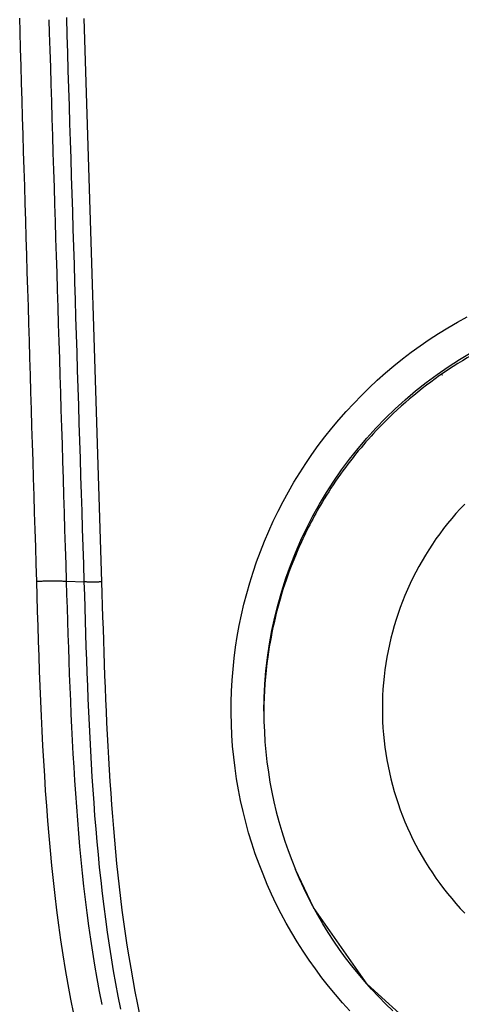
# Model space of a CAD drawing. Header units: millimetres. Extents: x 6 to 204, y 6 to 291.
# Tile 32 of 43: x 125.29 to 130.26, y 214.97 to 226.06. Entities that reach past the tile are written whole.
import ezdxf

# ---------------------------------------------------------------- set-up
doc = ezdxf.new("R2010")
doc.units = ezdxf.units.MM
doc.header["$LTSCALE"] = 19.36
doc.layers.get('0').update_dxf_attribs({"linetype": 'CONTINUOUS'})
doc.layers.add('03___PRT_ALL_CURVES', color=7, linetype='CONTINUOUS')

msp = doc.modelspace()

# ---------------------------------------------------------------- linework, layer by layer
for p, q in [((125.2981, 225.9263), (125.2937, 226.0759)), ((125.6306, 225.9114), (125.6262, 226.0601)), ((125.8284, 225.886), (125.8222, 226.0845)), ((126.2181, 219.7305), (126.0183, 226.0746)), ((125.3037, 225.733), (125.298, 225.9263)), ((125.6365, 225.7184), (125.6306, 225.9114)), ((125.8345, 225.6874), (125.8284, 225.886)), ((125.3094, 225.5396), (125.3037, 225.733)), ((125.6424, 225.5255), (125.6365, 225.7184)), ((125.8407, 225.4889), (125.8345, 225.6874)), ((125.3151, 225.3462), (125.3094, 225.5396)), ((125.6483, 225.3326), (125.6424, 225.5255)), ((125.8468, 225.2903), (125.8407, 225.4889)), ((125.3209, 225.1528), (125.3151, 225.3462)), ((125.6542, 225.1396), (125.6483, 225.3326)), ((125.853, 225.0918), (125.8468, 225.2903)), ((125.3266, 224.9594), (125.3209, 225.1528)), ((125.6601, 224.9467), (125.6542, 225.1396)), ((125.8592, 224.8932), (125.853, 225.0918)), ((125.3324, 224.766), (125.3266, 224.9594)), ((125.666, 224.7537), (125.6601, 224.9467)), ((125.8653, 224.6947), (125.8592, 224.8932)), ((125.3382, 224.5726), (125.3324, 224.766)), ((125.6719, 224.5608), (125.666, 224.7537)), ((125.8715, 224.4961), (125.8653, 224.6947)), ((125.344, 224.3792), (125.3382, 224.5726)), ((125.6779, 224.3678), (125.6719, 224.5608)), ((125.8777, 224.2976), (125.8715, 224.4961)), ((125.3498, 224.1859), (125.344, 224.3792)), ((125.6838, 224.1749), (125.6779, 224.3678)), ((125.8839, 224.0991), (125.8777, 224.2976)), ((125.3556, 223.9925), (125.3498, 224.1859)), ((125.6898, 223.982), (125.6838, 224.1749)), ((125.8901, 223.9005), (125.8839, 224.0991)), ((125.3615, 223.7991), (125.3556, 223.9925)), ((125.6958, 223.789), (125.6898, 223.982)), ((125.8962, 223.702), (125.8901, 223.9005)), ((125.3673, 223.6057), (125.3615, 223.7991)), ((125.7017, 223.5961), (125.6958, 223.789)), ((125.3731, 223.4123), (125.3673, 223.6057)), ((125.7077, 223.4031), (125.7017, 223.5961)), ((125.9024, 223.5034), (125.8962, 223.702)), ((125.9086, 223.3049), (125.9024, 223.5034)), ((125.379, 223.2189), (125.3731, 223.4123)), ((125.7137, 223.2102), (125.7077, 223.4031)), ((125.9148, 223.1063), (125.9086, 223.3049)), ((125.3849, 223.0255), (125.379, 223.2189)), ((125.7196, 223.0173), (125.7137, 223.2102)), ((125.921, 222.9078), (125.9148, 223.1063)), ((125.3908, 222.8322), (125.3849, 223.0255)), ((125.7256, 222.8243), (125.7196, 223.0173)), ((125.3966, 222.6388), (125.3908, 222.8322)), ((125.7316, 222.6314), (125.7256, 222.8243)), ((125.9272, 222.7093), (125.921, 222.9078)), ((125.9334, 222.5107), (125.9272, 222.7093)), ((125.4025, 222.4454), (125.3966, 222.6388)), ((125.7376, 222.4384), (125.7316, 222.6314)), ((125.9396, 222.3122), (125.9334, 222.5107)), ((125.4084, 222.252), (125.4025, 222.4454)), ((125.7436, 222.2455), (125.7376, 222.4384)), ((125.9458, 222.1136), (125.9396, 222.3122)), ((125.4143, 222.0586), (125.4084, 222.252)), ((125.7496, 222.0525), (125.7436, 222.2455)), ((125.4202, 221.8652), (125.4143, 222.0586)), ((125.7556, 221.8596), (125.7496, 222.0525)), ((125.952, 221.9151), (125.9458, 222.1136)), ((125.4261, 221.6719), (125.4202, 221.8652)), ((125.7615, 221.6667), (125.7556, 221.8596)), ((125.9582, 221.7166), (125.952, 221.9151)), ((125.9644, 221.518), (125.9582, 221.7166)), ((125.432, 221.4785), (125.4261, 221.6719)), ((125.7675, 221.4737), (125.7615, 221.6667)), ((125.9706, 221.3195), (125.9644, 221.518)), ((125.4379, 221.2851), (125.432, 221.4785)), ((125.7735, 221.2808), (125.7675, 221.4737)), ((125.4438, 221.0917), (125.4379, 221.2851)), ((125.7795, 221.0878), (125.7735, 221.2808)), ((125.9768, 221.1209), (125.9706, 221.3195)), ((125.4497, 220.8983), (125.4438, 221.0917)), ((125.7855, 220.8949), (125.7795, 221.0878)), ((125.983, 220.9224), (125.9768, 221.1209)), ((125.4556, 220.705), (125.4497, 220.8983)), ((125.7915, 220.702), (125.7855, 220.8949)), ((125.9892, 220.7238), (125.983, 220.9224)), ((125.9954, 220.5253), (125.9892, 220.7238)), ((125.4616, 220.5116), (125.4556, 220.705)), ((125.7974, 220.509), (125.7915, 220.702)), ((128.2015, 220.526), (128.2582, 220.6362)), ((125.4675, 220.3182), (125.4616, 220.5116)), ((125.8034, 220.3161), (125.7974, 220.509)), ((126.0016, 220.3268), (125.9954, 220.5253)), ((128.1474, 220.4144), (128.2015, 220.526)), ((128.0961, 220.3015), (128.1474, 220.4144)), ((125.4734, 220.1248), (125.4675, 220.3182)), ((125.8094, 220.1231), (125.8034, 220.3161)), ((126.0078, 220.1282), (126.0016, 220.3268)), ((128.0476, 220.1874), (128.0961, 220.3015)), ((128.002, 220.0722), (128.0476, 220.1874)), ((125.4793, 219.9314), (125.4734, 220.1248)), ((125.8154, 219.9302), (125.8094, 220.1231)), ((126.014, 219.9297), (126.0078, 220.1282)), ((127.9592, 219.9558), (128.002, 220.0722)), ((127.9193, 219.8384), (127.9592, 219.9558)), ((125.4852, 219.738), (125.4793, 219.9314)), ((125.8214, 219.7373), (125.8154, 219.9302)), ((126.0202, 219.7311), (126.014, 219.9297)), ((127.8824, 219.72), (127.9193, 219.8384)), ((125.4852, 219.738), (125.4957, 219.7385)), ((125.4902, 219.5694), (125.4852, 219.738)), ((125.4957, 219.7385), (125.5062, 219.7389)), ((125.5062, 219.7389), (125.5168, 219.7393)), ((125.5168, 219.7393), (125.5273, 219.7396)), ((125.5273, 219.7396), (125.5378, 219.74)), ((125.5378, 219.74), (125.5483, 219.7403)), ((125.5483, 219.7403), (125.5588, 219.7406)), ((125.5588, 219.7406), (125.5693, 219.7408)), ((125.5693, 219.7408), (125.5798, 219.741)), ((125.5798, 219.741), (125.5903, 219.7413)), ((125.5903, 219.7413), (125.6008, 219.7414)), ((125.6008, 219.7414), (125.6113, 219.7416)), ((125.6113, 219.7416), (125.6218, 219.7417)), ((125.6218, 219.7417), (125.6323, 219.7419)), ((125.6323, 219.7419), (125.6428, 219.742)), ((125.6428, 219.742), (125.6533, 219.742)), ((125.6533, 219.742), (125.6639, 219.7421)), ((125.6639, 219.7421), (125.6744, 219.7421)), ((125.6744, 219.7421), (125.6849, 219.7421)), ((125.6849, 219.7421), (125.6954, 219.7421)), ((125.6954, 219.7421), (125.7059, 219.742)), ((125.7059, 219.742), (125.7164, 219.7419)), ((125.7164, 219.7419), (125.7269, 219.7418)), ((125.7269, 219.7418), (125.7375, 219.7416)), ((125.7375, 219.7416), (125.748, 219.7413)), ((125.748, 219.7413), (125.7585, 219.741)), ((125.7585, 219.741), (125.769, 219.7406)), ((125.769, 219.7406), (125.7795, 219.7401)), ((125.7795, 219.7401), (125.79, 219.7396)), ((125.79, 219.7396), (125.8005, 219.739)), ((125.8005, 219.739), (125.8109, 219.7382)), ((125.8109, 219.7382), (125.8214, 219.7374)), ((125.8214, 219.7373), (126.0202, 219.7311)), ((125.8258, 219.5878), (125.8214, 219.7373)), ((126.0248, 219.5848), (126.0202, 219.7311)), ((126.0264, 219.7306), (126.0202, 219.7311)), ((126.0326, 219.7301), (126.0264, 219.7306)), ((126.0387, 219.7297), (126.0326, 219.7301)), ((126.0449, 219.7294), (126.0387, 219.7297)), ((126.0511, 219.7291), (126.0449, 219.7294)), ((126.0573, 219.7288), (126.0511, 219.7291)), ((126.0634, 219.7286), (126.0573, 219.7288)), ((126.0696, 219.7284), (126.0634, 219.7286)), ((126.0758, 219.7282), (126.0696, 219.7284)), ((126.082, 219.7281), (126.0758, 219.7282)), ((126.0882, 219.728), (126.082, 219.7281)), ((126.0944, 219.7279), (126.0882, 219.728)), ((126.1005, 219.7279), (126.0944, 219.7279)), ((126.1067, 219.7279), (126.1005, 219.7279)), ((126.1129, 219.7279), (126.1067, 219.7279)), ((126.1191, 219.728), (126.1129, 219.7279)), ((126.1253, 219.728), (126.1191, 219.728)), ((126.1315, 219.7281), (126.1253, 219.728)), ((126.1377, 219.7282), (126.1315, 219.7281)), ((126.1439, 219.7283), (126.1377, 219.7282)), ((126.1501, 219.7285), (126.1439, 219.7283)), ((126.1562, 219.7286), (126.1501, 219.7285)), ((126.1624, 219.7287), (126.1562, 219.7286)), ((126.1686, 219.7289), (126.1624, 219.7287)), ((126.1748, 219.729), (126.1686, 219.7289)), ((126.181, 219.7292), (126.1748, 219.729)), ((126.1872, 219.7294), (126.181, 219.7292)), ((126.1933, 219.7296), (126.1872, 219.7294)), ((126.1995, 219.7298), (126.1933, 219.7296)), ((126.2057, 219.73), (126.1995, 219.7298)), ((126.2119, 219.7302), (126.2057, 219.73)), ((126.2181, 219.7305), (126.2119, 219.7302)), ((126.2222, 219.5982), (126.2181, 219.7305)), ((127.8483, 219.6008), (127.8824, 219.72)), ((128.2427, 219.6271), (128.2894, 219.7729)), ((128.2008, 219.48), (128.2427, 219.6271)), ((125.4953, 219.4007), (125.4902, 219.5694)), ((125.8304, 219.4383), (125.8258, 219.5878)), ((126.0293, 219.4384), (126.0248, 219.5848)), ((126.2263, 219.466), (126.2222, 219.5982)), ((127.8173, 219.4808), (127.8483, 219.6008)), ((125.5006, 219.2321), (125.4953, 219.4007)), ((125.835, 219.2888), (125.8304, 219.4383)), ((126.0339, 219.2919), (126.0293, 219.4384)), ((126.2305, 219.3337), (126.2263, 219.466)), ((127.7892, 219.36), (127.8173, 219.4808)), ((128.1637, 219.3316), (128.2008, 219.48)), ((125.8399, 219.1393), (125.835, 219.2888)), ((126.0386, 219.1455), (126.0339, 219.2919)), ((126.2348, 219.2015), (126.2305, 219.3337)), ((127.7641, 219.2386), (127.7892, 219.36)), ((128.1314, 219.1821), (128.1637, 219.3316)), ((125.5061, 219.0634), (125.5006, 219.2321)), ((126.2391, 219.0693), (126.2348, 219.2015)), ((127.7421, 219.1166), (127.7641, 219.2386)), ((128.104, 219.0318), (128.1314, 219.1821)), ((125.5119, 218.8948), (125.5061, 219.0634)), ((125.8449, 218.9898), (125.8399, 219.1393)), ((126.0434, 218.9991), (126.0386, 219.1455)), ((126.2437, 218.937), (126.2391, 219.0693)), ((127.723, 218.9941), (127.7421, 219.1166)), ((125.8502, 218.8403), (125.8449, 218.9898)), ((126.0484, 218.8526), (126.0434, 218.9991)), ((126.2484, 218.8048), (126.2437, 218.937)), ((127.707, 218.8711), (127.723, 218.9941)), ((128.0815, 218.8808), (128.104, 219.0318)), ((125.518, 218.7262), (125.5119, 218.8948)), ((125.8558, 218.6909), (125.8502, 218.8403)), ((126.0537, 218.7062), (126.0484, 218.8526)), ((127.6941, 218.7478), (127.707, 218.8711)), ((128.064, 218.7293), (128.0815, 218.8808)), ((125.5245, 218.5576), (125.518, 218.7262)), ((126.2534, 218.6726), (126.2484, 218.8048)), ((127.6843, 218.6243), (127.6941, 218.7478)), ((128.0514, 218.5775), (128.064, 218.7293)), ((125.8617, 218.5414), (125.8558, 218.6909)), ((126.0592, 218.5598), (126.0537, 218.7062)), ((126.2585, 218.5404), (126.2534, 218.6726)), ((127.6775, 218.5005), (127.6843, 218.6243)), ((125.5315, 218.389), (125.5245, 218.5576)), ((125.8679, 218.392), (125.8617, 218.5414)), ((126.0651, 218.4134), (126.0592, 218.5598)), ((126.264, 218.4082), (126.2585, 218.5404)), ((127.6739, 218.3766), (127.6775, 218.5005)), ((128.0439, 218.4256), (128.0514, 218.5775)), ((125.5389, 218.2204), (125.5315, 218.389)), ((125.8746, 218.2425), (125.8679, 218.392)), ((126.0714, 218.267), (126.0651, 218.4134)), ((126.2697, 218.276), (126.264, 218.4082)), ((128.0414, 218.2738), (128.0439, 218.4256)), ((126.2758, 218.1438), (126.2697, 218.276)), ((127.6733, 218.2526), (127.6739, 218.3766)), ((125.5469, 218.0519), (125.5389, 218.2204)), ((125.8816, 218.0931), (125.8746, 218.2425)), ((126.078, 218.1206), (126.0714, 218.267)), ((127.6758, 218.1287), (127.6733, 218.2526)), ((125.5556, 217.8833), (125.5469, 218.0519)), ((125.8891, 217.9437), (125.8816, 218.0931)), ((126.0852, 217.9743), (126.078, 218.1206)), ((126.2823, 218.0117), (126.2758, 218.1438)), ((127.6814, 218.0048), (127.6758, 218.1287)), ((125.8971, 217.7943), (125.8891, 217.9437)), ((126.0929, 217.828), (126.0852, 217.9743)), ((126.2891, 217.8795), (126.2823, 218.0117)), ((127.69, 217.8811), (127.6814, 218.0048)), ((125.5649, 217.7148), (125.5556, 217.8833)), ((126.2964, 217.7474), (126.2891, 217.8795)), ((127.7018, 217.7577), (127.69, 217.8811)), ((125.9057, 217.645), (125.8971, 217.7943)), ((126.1011, 217.6817), (126.0929, 217.828)), ((126.3042, 217.6153), (126.2964, 217.7474)), ((127.7166, 217.6345), (127.7018, 217.7577)), ((125.5749, 217.5464), (125.5649, 217.7148)), ((125.9149, 217.4957), (125.9057, 217.645)), ((126.11, 217.5355), (126.1011, 217.6817)), ((126.3125, 217.4832), (126.3042, 217.6153)), ((127.7346, 217.5118), (127.7166, 217.6345)), ((125.5857, 217.3779), (125.5749, 217.5464)), ((126.1196, 217.3894), (126.11, 217.5355)), ((127.7556, 217.3895), (127.7346, 217.5118)), ((125.9247, 217.3464), (125.9149, 217.4957)), ((126.1298, 217.2433), (126.1196, 217.3894)), ((126.3213, 217.3512), (126.3125, 217.4832)), ((127.7797, 217.2678), (127.7556, 217.3895)), ((125.5975, 217.2096), (125.5857, 217.3779)), ((125.9353, 217.1971), (125.9247, 217.3464)), ((126.3307, 217.2192), (126.3213, 217.3512)), ((125.6103, 217.0413), (125.5975, 217.2096)), ((125.9466, 217.048), (125.9353, 217.1971)), ((126.1408, 217.0973), (126.1298, 217.2433)), ((126.3407, 217.0873), (126.3307, 217.2192)), ((127.8068, 217.1467), (127.7797, 217.2678)), ((126.1526, 216.9513), (126.1408, 217.0973)), ((126.3515, 216.9554), (126.3407, 217.0873)), ((127.8369, 217.0263), (127.8068, 217.1467)), ((125.6241, 216.8731), (125.6103, 217.0413)), ((125.9588, 216.8989), (125.9466, 217.048)), ((126.1653, 216.8054), (126.1526, 216.9513)), ((126.3629, 216.8235), (126.3515, 216.9554)), ((127.87, 216.9067), (127.8369, 217.0263)), ((125.6391, 216.705), (125.6241, 216.8731)), ((125.9718, 216.7499), (125.9588, 216.8989)), ((127.9061, 216.788), (127.87, 216.9067)), ((125.9859, 216.6009), (125.9718, 216.7499)), ((126.1789, 216.6597), (126.1653, 216.8054)), ((126.3751, 216.6918), (126.3629, 216.8235)), ((127.945, 216.6704), (127.9061, 216.788)), ((125.6553, 216.537), (125.6391, 216.705)), ((126.1934, 216.514), (126.1789, 216.6597)), ((126.388, 216.5601), (126.3751, 216.6918)), ((127.9869, 216.5538), (127.945, 216.6704)), ((125.6728, 216.3692), (125.6553, 216.537)), ((126.0009, 216.4521), (125.9859, 216.6009)), ((126.209, 216.3683), (126.1934, 216.514)), ((126.4018, 216.4285), (126.388, 216.5601)), ((128.0317, 216.4383), (127.9869, 216.5538)), ((126.017, 216.3034), (126.0009, 216.4521)), ((126.4164, 216.2969), (126.4018, 216.4285)), ((128.0793, 216.3241), (128.0317, 216.4383)), ((125.6917, 216.2015), (125.6728, 216.3692)), ((126.0343, 216.1548), (126.017, 216.3034)), ((126.2255, 216.2228), (126.209, 216.3683)), ((126.432, 216.1655), (126.4164, 216.2969)), ((128.1289, 216.2131), (128.0793, 216.3241)), ((125.7121, 216.0339), (125.6917, 216.2015)), ((126.2432, 216.0774), (126.2255, 216.2228)), ((126.4485, 216.0342), (126.432, 216.1655)), ((128.1812, 216.1032), (128.1289, 216.2131)), ((126.0527, 216.0063), (126.0343, 216.1548)), ((126.2621, 215.9322), (126.2432, 216.0774)), ((128.2363, 215.9945), (128.1812, 216.1032)), ((125.734, 215.8665), (125.7121, 216.0339)), ((126.0724, 215.858), (126.0527, 216.0063)), ((126.466, 215.903), (126.4485, 216.0342)), ((128.294, 215.8872), (128.2363, 215.9945)), ((125.7576, 215.6994), (125.734, 215.8665)), ((126.0934, 215.7098), (126.0724, 215.858)), ((126.2821, 215.7871), (126.2621, 215.9322)), ((126.4845, 215.7719), (126.466, 215.903)), ((126.3035, 215.6421), (126.2821, 215.7871)), ((126.5041, 215.641), (126.4845, 215.7719)), ((125.7829, 215.5324), (125.7576, 215.6994)), ((126.1158, 215.5619), (126.0934, 215.7098)), ((126.3261, 215.4974), (126.3035, 215.6421)), ((126.5249, 215.5103), (126.5041, 215.641)), ((125.81, 215.3658), (125.7829, 215.5324)), ((126.1396, 215.4141), (126.1158, 215.5619)), ((126.5468, 215.3798), (126.5249, 215.5103)), ((126.1649, 215.2667), (126.1396, 215.4141)), ((126.3503, 215.3529), (126.3261, 215.4974)), ((125.839, 215.1995), (125.81, 215.3658)), ((126.3758, 215.2086), (126.3503, 215.3529)), ((126.57, 215.2494), (126.5468, 215.3798)), ((125.87, 215.0335), (125.839, 215.1995)), ((126.1918, 215.1194), (126.1649, 215.2667)), ((126.403, 215.0647), (126.3758, 215.2086)), ((126.5944, 215.1193), (126.57, 215.2494)), ((126.2202, 214.9725), (126.1918, 215.1194)), ((126.4317, 214.921), (126.403, 215.0647)), ((126.6202, 214.9895), (126.5944, 215.1193)), ((125.9029, 214.8679), (125.87, 215.0335)), ((126.6473, 214.8599), (126.6202, 214.9895))]:
    msp.add_line(p, q)
at = {"color": 7}
for p, q in [((130.2191, 222.6542), (130.3276, 222.7141)), ((130.1121, 222.5916), (130.2191, 222.6542)), ((129.9029, 222.4586), (130.0067, 222.5263)), ((130.0067, 222.5263), (130.1121, 222.5916)), ((129.7004, 222.3154), (129.8008, 222.3882)), ((129.8008, 222.3882), (129.9029, 222.4586)), ((129.6018, 222.2402), (129.7004, 222.3154)), ((130.2438, 222.2353), (130.3747, 222.3139)), ((129.4104, 222.0826), (129.5052, 222.1626)), ((129.5052, 222.1626), (129.6018, 222.2402)), ((129.99, 222.0656), (130.1155, 222.1525)), ((130.1155, 222.1525), (130.2438, 222.2353)), ((129.3177, 222.0003), (129.4104, 222.0826)), ((129.8674, 221.9747), (129.99, 222.0656)), ((129.227, 221.9157), (129.3177, 222.0003)), ((129.7479, 221.8799), (129.8674, 221.9747)), ((129.0521, 221.74), (129.1385, 221.829)), ((129.1385, 221.829), (129.227, 221.9157)), ((129.6315, 221.7812), (129.7479, 221.8799)), ((128.9679, 221.649), (129.0521, 221.74)), ((129.5184, 221.6787), (129.6315, 221.7812)), ((128.886, 221.556), (128.9679, 221.649)), ((129.4087, 221.5727), (129.5184, 221.6787)), ((128.8064, 221.4609), (128.886, 221.556)), ((129.3026, 221.463), (129.4087, 221.5727)), ((128.7291, 221.364), (128.8064, 221.4609)), ((129.2002, 221.35), (129.3026, 221.463)), ((128.5818, 221.1645), (128.6542, 221.2651)), ((128.6542, 221.2651), (128.7291, 221.364)), ((129.1015, 221.2336), (129.2002, 221.35)), ((128.5119, 221.0621), (128.5818, 221.1645)), ((129.0066, 221.1141), (129.1015, 221.2336)), ((128.4446, 220.958), (128.5119, 221.0621)), ((128.9157, 220.9915), (129.0066, 221.1141)), ((128.3798, 220.8523), (128.4446, 220.958)), ((128.8287, 220.866), (128.9157, 220.9915)), ((128.3177, 220.745), (128.3798, 220.8523)), ((128.7459, 220.7378), (128.8287, 220.866)), ((128.2582, 220.6362), (128.3177, 220.745)), ((128.6674, 220.6069), (128.7459, 220.7378)), ((128.5931, 220.4734), (128.6674, 220.6069)), ((130.3012, 220.606), (130.2514, 220.5531)), ((130.2029, 220.499), (130.1555, 220.4439)), ((130.2514, 220.5531), (130.2029, 220.499)), ((128.5232, 220.3376), (128.5931, 220.4734)), ((130.1093, 220.3878), (130.0644, 220.3308)), ((130.1555, 220.4439), (130.1093, 220.3878)), ((128.4578, 220.1995), (128.5232, 220.3376)), ((130.0207, 220.2727), (129.9783, 220.2137)), ((130.0644, 220.3308), (130.0207, 220.2727)), ((128.397, 220.0592), (128.4578, 220.1995)), ((129.9783, 220.2137), (129.9372, 220.1538)), ((128.3408, 219.9169), (128.397, 220.0592)), ((129.8974, 220.093), (129.859, 220.0313)), ((129.9372, 220.1538), (129.8974, 220.093)), ((129.8219, 219.9689), (129.7862, 219.9056)), ((129.859, 220.0313), (129.8219, 219.9689)), ((128.2894, 219.7729), (128.3408, 219.9169)), ((129.7519, 219.8415), (129.719, 219.7768)), ((129.7862, 219.9056), (129.7519, 219.8415)), ((129.719, 219.7768), (129.6875, 219.7113)), ((129.6574, 219.6452), (129.6288, 219.5784)), ((129.6875, 219.7113), (129.6574, 219.6452)), ((129.6017, 219.511), (129.576, 219.443)), ((129.6288, 219.5784), (129.6017, 219.511)), ((129.576, 219.443), (129.5519, 219.3745)), ((129.5292, 219.3055), (129.5081, 219.236)), ((129.5519, 219.3745), (129.5292, 219.3055)), ((129.4884, 219.166), (129.4704, 219.0957)), ((129.5081, 219.236), (129.4884, 219.166)), ((129.4704, 219.0957), (129.4538, 219.0249)), ((129.4388, 218.9538), (129.4254, 218.8824)), ((129.4538, 219.0249), (129.4388, 218.9538)), ((129.4254, 218.8824), (129.4135, 218.8106)), ((129.4032, 218.7387), (129.3945, 218.6665)), ((129.4135, 218.8106), (129.4032, 218.7387)), ((129.3945, 218.6665), (129.3874, 218.5942)), ((129.3818, 218.5217), (129.3778, 218.4492)), ((129.3874, 218.5942), (129.3818, 218.5217)), ((129.3778, 218.4492), (129.3755, 218.3767)), ((129.3755, 218.3767), (129.3747, 218.3041)), ((129.3747, 218.3041), (129.3755, 218.2316)), ((129.3755, 218.2316), (129.3778, 218.159)), ((129.3778, 218.159), (129.3818, 218.0865)), ((129.3818, 218.0865), (129.3874, 218.014)), ((129.3874, 218.014), (129.3945, 217.9417)), ((129.3945, 217.9417), (129.4032, 217.8695)), ((129.4032, 217.8695), (129.4135, 217.7976)), ((129.4135, 217.7976), (129.4254, 217.7259)), ((129.4254, 217.7259), (129.4388, 217.6544)), ((129.4388, 217.6544), (129.4538, 217.5833)), ((129.4538, 217.5833), (129.4704, 217.5126)), ((129.4704, 217.5126), (129.4884, 217.4422)), ((129.4884, 217.4422), (129.5081, 217.3722)), ((129.5081, 217.3722), (129.5292, 217.3027)), ((129.5292, 217.3027), (129.5519, 217.2337)), ((129.5519, 217.2337), (129.576, 217.1652)), ((129.576, 217.1652), (129.6017, 217.0972)), ((129.6017, 217.0972), (129.6288, 217.0298)), ((129.6288, 217.0298), (129.6574, 216.9631)), ((129.6574, 216.9631), (129.6875, 216.8969)), ((129.6875, 216.8969), (129.719, 216.8315)), ((129.719, 216.8315), (129.7519, 216.7667)), ((129.7519, 216.7667), (129.7862, 216.7026)), ((129.7862, 216.7026), (129.8219, 216.6394)), ((129.8219, 216.6394), (129.859, 216.5769)), ((129.859, 216.5769), (129.8974, 216.5152)), ((129.8974, 216.5152), (129.9372, 216.4544)), ((128.6003, 216.0652), (128.397, 216.4914)), ((128.4422, 216.3862), (128.3971, 216.4909)), ((129.9372, 216.4544), (129.9783, 216.3945)), ((129.9783, 216.3945), (130.0207, 216.3355)), ((128.4899, 216.2825), (128.4422, 216.3862)), ((128.5402, 216.18), (128.4899, 216.2825)), ((130.0207, 216.3355), (130.0644, 216.2775)), ((130.0644, 216.2775), (130.1093, 216.2204)), ((128.5931, 216.0787), (128.5402, 216.18)), ((130.1093, 216.2204), (130.1555, 216.1643)), ((128.6484, 215.9787), (128.5931, 216.0787)), ((129.2037, 215.2014), (128.6003, 216.0652)), ((130.1555, 216.1643), (130.2029, 216.1092)), ((130.2029, 216.1092), (130.2514, 216.0552)), ((130.2514, 216.0552), (130.3012, 216.0022)), ((128.7062, 215.8799), (128.6484, 215.9787)), ((128.3544, 215.7812), (128.294, 215.8872)), ((128.7664, 215.7826), (128.7062, 215.8799)), ((128.4174, 215.6767), (128.3544, 215.7812)), ((128.829, 215.6868), (128.7664, 215.7826)), ((128.483, 215.5737), (128.4174, 215.6767)), ((128.894, 215.5925), (128.829, 215.6868)), ((128.551, 215.4723), (128.483, 215.5737)), ((128.9612, 215.4998), (128.894, 215.5925)), ((128.6215, 215.3726), (128.551, 215.4723)), ((129.0307, 215.4089), (128.9612, 215.4998)), ((129.1024, 215.3197), (129.0307, 215.4089)), ((128.6944, 215.2746), (128.6215, 215.3726)), ((129.1763, 215.2323), (129.1024, 215.3197)), ((128.7697, 215.1784), (128.6944, 215.2746)), ((128.8473, 215.0842), (128.7697, 215.1784)), ((129.2524, 215.1468), (129.1763, 215.2323)), ((129.9853, 214.4965), (129.2037, 215.2014)), ((128.9272, 214.9919), (128.8473, 215.0842)), ((129.3304, 215.0632), (129.2524, 215.1468)), ((129.4106, 214.9816), (129.3304, 215.0632)), ((129.0093, 214.9016), (128.9272, 214.9919)), ((129.4927, 214.902), (129.4106, 214.9816))]:
    msp.add_line(p, q, dxfattribs=at)
for centre, radius, start, end in [((132.7053, 218.2355), 4.6675, 111.55284, 135.6905), ((132.7, 218.2413), 4.6597, 135.69525, 139.92243), ((132.7053, 218.2375), 4.6662, 139.92877, 149.22773), ((132.699, 218.2423), 4.6583, 149.23867, 156.28051), ((132.6998, 218.2424), 4.659, 156.28643, 161.13466), ((132.6841, 218.2733), 4.6428, 179.99428, 202.5763)]:
    msp.add_arc(centre, radius, start, end, dxfattribs=at)
for centre, radius, start, end in [((132.7003, 218.2433), 4.6592, 161.14715, 172.03962), ((132.6987, 218.2449), 4.6574, 172.05597, 179.64654), ((132.6763, 218.2455), 4.6349, 179.65198, 179.84226)]:
    msp.add_arc(centre, radius, start, end)
at = {"layer": '03___PRT_ALL_CURVES', "color": 7}
msp.add_line((130.0444, 222.0623), (130.0528, 222.0604), dxfattribs=at)

doc.saveas('drawing.dxf')
